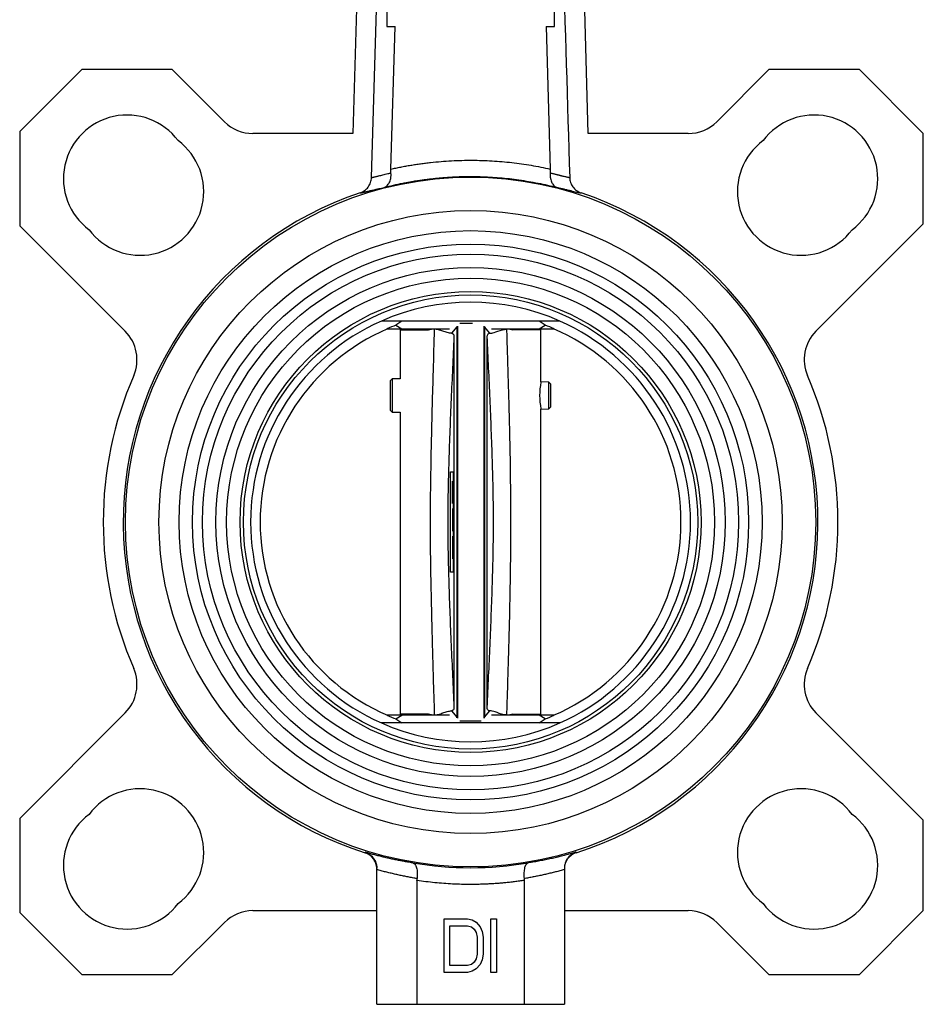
# Model space of a CAD drawing. Header units: millimetres. Extents: x 358 to 1311, y -31 to 892.
# Tile 10 of 29: x 882 to 1017, y 278 to 425. Entities that reach past the tile are written whole.
import ezdxf

# ---------------------------------------------------------------- set-up
doc = ezdxf.new("R2010")
doc.units = ezdxf.units.MM

msp = doc.modelspace()

# ---------------------------------------------------------------- linework, layer by layer
at = {"color": 7, "linetype": 'Continuous', "lineweight": 25}
for p, q in [((933.49, 483.49), (931.4, 408.18)), ((966.5, 408.18), (964.41, 483.49)), ((936.45, 469.17), (936.45, 424.17)), ((961.45, 424.17), (961.45, 469.17)), ((936.45, 424.17), (937.69, 424.17)), ((937.06, 402.86), (937.69, 424.17)), ((960.21, 424.17), (960.84, 402.86)), ((960.21, 424.17), (961.45, 424.17)), ((890.94, 417.73), (881.66, 408.45)), ((904.44, 417.73), (890.94, 417.73)), ((912.22, 409.94), (904.44, 417.73)), ((993.47, 417.73), (985.68, 409.94)), ((1006.97, 417.73), (993.47, 417.73)), ((1016.51, 408.18), (1006.97, 417.73)), ((881.66, 408.45), (881.66, 394.41)), ((931.4, 408.18), (916.47, 408.18)), ((981.44, 408.18), (966.5, 408.18)), ((1016.51, 394.68), (1016.51, 408.18)), ((881.66, 394.41), (897.41, 378.66)), ((1000.49, 378.66), (1016.51, 394.68)), ((962.27, 380.17), (935.64, 380.17)), ((938.69, 380.17), (937.82, 379.57)), ((937.82, 379.57), (938.7, 379.02)), ((946.88, 379.32), (946.09, 378.35)), ((946.84, 379.42), (946.88, 379.32)), ((946.99, 379.43), (946.99, 320.9)), ((950.91, 379.43), (950.91, 320.9)), ((951.02, 379.32), (951.06, 379.42)), ((951.81, 378.35), (951.02, 379.32)), ((951.02, 379.32), (951.02, 321.01)), ((959.2, 379.02), (960.08, 379.57)), ((960.08, 379.57), (959.21, 380.17)), ((936.47, 379.02), (938.7, 379.02)), ((938.46, 379.02), (938.45, 378.87)), ((938.45, 378.87), (938.45, 371.53)), ((938.7, 379.02), (945.81, 379.02)), ((943.59, 378.97), (942.65, 378.87)), ((946.47, 377.83), (946.47, 322.5)), ((951.43, 322.5), (951.43, 377.83)), ((952.09, 379.02), (959.2, 379.02)), ((955.25, 378.87), (954.32, 378.97)), ((959.2, 379.02), (961.43, 379.02)), ((959.45, 378.87), (959.44, 379.02)), ((959.45, 371.09), (959.45, 378.87)), ((937.25, 371.55), (936.95, 371.26)), ((936.95, 371.26), (936.95, 366.85)), ((938.45, 371.53), (937.25, 371.55)), ((937.25, 371.55), (937.25, 366.55)), ((960.65, 371.06), (959.45, 371.09)), ((960.95, 370.75), (960.65, 371.06)), ((960.65, 367.05), (960.65, 371.06)), ((960.95, 369.05), (960.95, 370.75)), ((960.95, 367.35), (960.95, 369.05)), ((936.95, 366.85), (937.25, 366.55)), ((937.25, 366.55), (938.45, 366.58)), ((938.45, 366.58), (938.45, 321.47)), ((959.45, 367.02), (960.65, 367.05)), ((959.45, 321.47), (959.45, 367.02)), ((960.65, 367.05), (960.95, 367.35)), ((945.97, 357.67), (946.36, 357.67)), ((945.97, 342.67), (945.97, 357.67)), ((946.36, 357.67), (946.36, 342.67)), ((946.25, 356.1), (946.25, 356.29)), ((946.25, 355.82), (946.25, 356.1)), ((946.25, 355.35), (946.25, 355.82)), ((946.25, 354.88), (946.25, 355.35)), ((946.25, 354.32), (946.25, 354.88)), ((946.25, 353.85), (946.25, 354.32)), ((946.25, 353.38), (946.25, 353.85)), ((946.25, 353.1), (946.25, 353.38)), ((946.25, 352.92), (946.25, 353.1)), ((946.25, 352.17), (946.25, 348.79)), ((946.25, 348.04), (946.25, 347.95)), ((946.25, 347.95), (946.25, 347.85)), ((946.25, 347.85), (946.25, 347.67)), ((946.25, 347.67), (946.25, 347.38)), ((946.25, 347.38), (946.25, 346.92)), ((946.25, 346.92), (946.25, 346.35)), ((946.25, 346.35), (946.25, 345.79)), ((946.25, 345.79), (946.25, 345.32)), ((946.25, 345.32), (946.25, 345.04)), ((946.25, 345.04), (946.25, 344.85)), ((946.25, 344.85), (946.25, 344.76)), ((946.25, 344.76), (946.25, 344.67)), ((946.36, 342.67), (945.97, 342.67)), ((946.09, 321.98), (946.88, 321.01)), ((951.02, 321.01), (951.81, 321.98)), ((897.41, 321.67), (881.66, 305.92)), ((938.7, 321.32), (936.47, 321.32)), ((937.82, 320.77), (938.7, 321.32)), ((937.82, 320.77), (938.69, 320.17)), ((938.45, 321.47), (938.46, 321.32)), ((945.81, 321.32), (938.7, 321.32)), ((942.65, 321.47), (943.59, 321.36)), ((946.88, 321.01), (946.84, 320.91)), ((959.2, 321.32), (952.09, 321.32)), ((954.32, 321.36), (955.25, 321.47)), ((960.08, 320.77), (959.2, 321.32)), ((961.43, 321.32), (959.2, 321.32)), ((959.21, 320.17), (960.08, 320.77)), ((959.44, 321.32), (959.45, 321.47)), ((1016.51, 305.65), (1000.49, 321.67)), ((962.27, 320.17), (935.63, 320.17)), ((881.66, 305.92), (881.66, 291.88)), ((1016.51, 292.15), (1016.51, 305.65)), ((933.21, 300.78), (933.21, 300.88)), ((964.69, 300.88), (964.69, 300.78)), ((934.95, 278.17), (934.95, 298.29)), ((962.95, 298.29), (962.95, 278.17)), ((940.95, 296.65), (940.95, 278.17)), ((956.95, 296.65), (956.95, 278.17)), ((881.66, 291.88), (890.94, 282.6)), ((916.47, 292.15), (934.95, 292.15)), ((962.95, 292.15), (981.44, 292.15)), ((1006.97, 282.6), (1016.51, 292.15)), ((904.44, 282.6), (912.22, 290.39)), ((945, 290.93), (948.49, 290.93)), ((945, 282.93), (945, 290.93)), ((945.87, 289.9), (948.49, 289.9)), ((945.87, 283.95), (945.87, 289.9)), ((948.49, 290.93), (949.21, 290.76)), ((948.49, 289.9), (949.07, 289.73)), ((949.07, 289.73), (949.5, 289.39)), ((949.21, 290.76), (949.79, 290.41)), ((949.79, 290.41), (950.37, 289.73)), ((950.37, 289.73), (950.66, 289.05)), ((951.97, 290.93), (952.84, 290.93)), ((951.97, 282.93), (951.97, 290.93)), ((952.84, 290.93), (952.84, 282.93)), ((985.68, 290.39), (993.47, 282.6)), ((949.5, 289.39), (949.79, 288.88)), ((949.79, 288.88), (949.94, 288.2)), ((949.94, 288.2), (949.94, 285.65)), ((950.66, 289.05), (950.81, 288.2)), ((950.81, 288.2), (950.81, 285.65)), ((949.94, 285.65), (949.79, 284.97)), ((950.81, 285.65), (950.66, 284.8)), ((948.49, 283.95), (945.87, 283.95)), ((949.07, 284.12), (948.49, 283.95)), ((949.5, 284.46), (949.07, 284.12)), ((949.79, 284.97), (949.5, 284.46)), ((950.37, 284.12), (949.79, 283.44)), ((950.66, 284.8), (950.37, 284.12)), ((890.94, 282.6), (904.44, 282.6)), ((948.49, 282.93), (945, 282.93)), ((949.21, 283.1), (948.49, 282.93)), ((949.79, 283.44), (949.21, 283.1)), ((952.84, 282.93), (951.97, 282.93)), ((993.47, 282.6), (1006.97, 282.6)), ((934.95, 278.17), (940.95, 278.17)), ((940.95, 278.17), (956.95, 278.17)), ((956.95, 278.17), (962.95, 278.17))]:
    msp.add_line(p, q, dxfattribs=at)
at = {"color": 8, "linetype": 'Continuous', "lineweight": 25}
for p, q in [((938.45, 378.87), (942.65, 378.87)), ((942.65, 378.87), (943.27, 379.02)), ((954.62, 379.02), (955.25, 378.87)), ((959.45, 378.87), (955.25, 378.87)), ((942.65, 321.47), (938.45, 321.47)), ((943.28, 321.32), (942.65, 321.47)), ((955.25, 321.47), (954.63, 321.32)), ((955.25, 321.47), (959.45, 321.47))]:
    msp.add_line(p, q, dxfattribs=at)
at = {"color": 7, "linetype": 'Continuous', "lineweight": 25, "flags": 128}
for points in [[(934.16, 401.6), (935.02, 430.05), (935.92, 459.61), (936.78, 487.87)], [(946.88, 379.32), (946.88, 377.89), (946.88, 376.13), (946.88, 374.07), (946.88, 371.73), (946.88, 369.14), (946.88, 366.33), (946.88, 363.33), (946.88, 360.17), (946.88, 356.9), (946.88, 353.55), (946.88, 350.17), (946.88, 346.78), (946.88, 343.43), (946.88, 340.16), (946.88, 337), (946.88, 334), (946.88, 331.19), (946.88, 328.6), (946.88, 326.26), (946.88, 324.2), (946.88, 322.45), (946.88, 321.01)]]:
    msp.add_lwpolyline(points, dxfattribs=at)
at = {"color": 7, "linetype": 'Continuous', "lineweight": 25}
for radius in [51.5, 46.5, 43.5, 41.5, 40, 38, 36.4, 34.4, 33.9]:
    msp.add_circle((948.95, 350.17), radius, dxfattribs=at)
for centre, radius, start, end in [((897.69, 401.43), 9.5, 36.678, 233.322), ((1000.22, 401.43), 9.5, 306.678, 143.322), ((916.47, 414.18), 6, 225, 270), ((981.44, 414.18), 6, 270, 315), ((899.63, 399.49), 9.5, 216.678, 53.322), ((998.27, 399.49), 9.5, 126.678, 323.322), ((948.95, 350.17), 51.84, 108.5595, 252.3219), ((948.95, 350.17), 51.84, 287.6781, 71.4404), ((948.95, 350.17), 32.82, 66.0629, 113.9331), ((948.95, 350.17), 32.82, 113.9331, 246.0629), ((948.95, 350.17), 31.43, 110.7295, 113.3971), ((948.95, 350.17), 31.43, 66.6029, 69.2705), ((948.95, 350.17), 32.82, 293.9331, 66.0629), ((893.17, 374.41), 6, 336.5043, 45), ((948.95, 350.17), 31.4, 113.2502, 246.7498), ((948.95, 350.17), 31.4, 293.2502, 66.7498), ((1004.73, 374.41), 6, 135, 203.4957), ((948.95, 350.17), 54.82, 156.5043, 203.4957), ((948.95, 350.17), 54.82, 336.5043, 23.4957), ((969.85, 369.05), 10.59, 169.1157, 190.8843), ((893.17, 325.92), 6, 315, 23.4957), ((1004.73, 325.92), 6, 156.5043, 225), ((948.95, 350.17), 31.43, 246.6029, 249.2705), ((948.95, 350.17), 31.43, 290.7295, 293.3971), ((948.95, 350.17), 32.82, 246.0629, 293.9331), ((899.63, 300.84), 9.5, 306.678, 143.322), ((998.27, 300.84), 9.5, 36.678, 233.322), ((897.69, 298.9), 9.5, 126.678, 323.322), ((1000.22, 298.9), 9.5, 216.678, 53.322), ((948.95, 350.17), 51.61, 260.3866, 279.6134), ((916.47, 286.15), 6, 90, 135), ((981.44, 286.15), 6, 45, 90)]:
    msp.add_arc(centre, radius, start, end, dxfattribs=at)
for points, knots in [([(961.24, 483.71), (961.46, 476.57), (961.96, 460.46), (962.79, 433.09), (963.4, 412.86), (963.74, 401.6)], [0, 0, 0, 0, 0.2610718, 0.5885554, 1, 1, 1, 1]), ([(937.06, 402.86), (937.31, 402.91), (937.8, 403.02), (938.53, 403.17), (939.27, 403.31), (940.01, 403.44), (940.75, 403.56), (941.5, 403.67), (942.24, 403.76), (943.77, 403.94), (946.09, 404.13), (949.15, 404.21), (952.16, 404.11), (954.62, 403.9), (956.56, 403.65), (957.99, 403.43), (959.42, 403.17), (960.37, 402.96), (960.84, 402.86)], [0, 0, 0, 0, 0.031438, 0.062833, 0.094191, 0.125516, 0.156817, 0.188099, 0.219367, 0.250629, 0.381087, 0.509957, 0.633887, 0.757655, 0.818283, 0.878854, 0.939412, 1, 1, 1, 1]), ([(932.45, 399.31), (932.7, 399.39), (932.92, 399.5), (933.33, 399.8), (933.51, 399.98), (933.74, 400.29), (933.81, 400.39), (933.93, 400.62), (933.98, 400.73), (934.11, 401.09), (934.15, 401.35), (934.16, 401.6)], [0, 0, 0, 0, 0.25, 0.25, 0.5, 0.5, 0.625, 0.625, 0.75, 0.75, 1, 1, 1, 1]), ([(934.16, 401.6), (934.18, 401.6), (934.21, 401.61), (934.28, 401.62), (934.35, 401.63), (934.43, 401.65), (934.52, 401.67), (934.62, 401.69), (934.73, 401.72), (934.85, 401.75), (934.99, 401.78), (935.13, 401.81), (935.31, 401.86), (935.55, 401.92), (935.86, 402), (936.22, 402.09), (936.62, 402.18), (936.92, 402.25), (937.07, 402.29)], [0, 0, 0, 0, 0.047429, 0.095261, 0.143499, 0.192141, 0.24119, 0.290644, 0.340505, 0.390772, 0.441446, 0.492527, 0.544016, 0.627313, 0.714562, 0.805761, 0.900907, 1, 1, 1, 1]), ([(936.05, 400.12), (936.07, 400.12), (936.13, 400.14), (936.23, 400.18), (936.34, 400.25), (936.5, 400.37), (936.66, 400.56), (936.82, 400.82), (936.94, 401.11), (937.02, 401.41), (937.06, 401.67), (937.08, 401.87), (937.08, 402.08), (937.07, 402.22), (937.07, 402.29)], [0, 0, 0, 0, 0.03968, 0.0939384, 0.1634158, 0.2487972, 0.3898739, 0.4988161, 0.6303443, 0.7482833, 0.8141133, 0.8780523, 0.9400276, 1, 1, 1, 1]), ([(936.05, 400.12), (936.28, 400.18), (936.75, 400.29), (937.46, 400.46), (938.16, 400.62), (938.87, 400.76), (939.59, 400.9), (940.3, 401.03), (941.01, 401.14), (941.73, 401.25), (942.45, 401.35), (943.17, 401.43), (943.89, 401.51), (944.61, 401.57), (945.33, 401.63), (946.05, 401.68), (946.78, 401.71), (947.5, 401.74), (948.23, 401.75), (949.19, 401.76), (950.4, 401.74), (951.85, 401.68), (953.29, 401.58), (954.74, 401.44), (956.17, 401.25), (957.6, 401.03), (959.03, 400.77), (960.45, 400.47), (961.38, 400.23), (961.85, 400.12)], [0, 0, 0, 0, 0.027779, 0.055557, 0.083336, 0.111114, 0.138892, 0.166671, 0.194449, 0.222227, 0.250005, 0.277783, 0.305561, 0.333339, 0.361117, 0.388895, 0.416673, 0.444451, 0.472228, 0.500006, 0.555561, 0.611116, 0.666671, 0.722226, 0.777781, 0.833336, 0.88889, 0.944445, 1, 1, 1, 1]), ([(960.83, 402.29), (960.83, 402.25), (960.82, 402.15), (960.82, 402.01), (960.83, 401.87), (960.84, 401.74), (960.85, 401.6), (960.89, 401.39), (960.96, 401.11), (961.08, 400.82), (961.24, 400.56), (961.41, 400.36), (961.59, 400.23), (961.74, 400.15), (961.82, 400.13), (961.85, 400.12)], [0, 0, 0, 0, 0.03976, 0.080416, 0.121961, 0.164383, 0.20766, 0.251766, 0.36969, 0.501229, 0.610098, 0.751245, 0.861386, 0.943784, 1, 1, 1, 1]), ([(960.83, 402.29), (960.91, 402.27), (961.06, 402.24), (961.28, 402.18), (961.48, 402.13), (961.67, 402.09), (961.86, 402.04), (962.02, 402), (962.18, 401.96), (962.33, 401.92), (962.47, 401.89), (962.66, 401.84), (962.88, 401.79), (963.12, 401.73), (963.33, 401.68), (963.5, 401.64), (963.64, 401.62), (963.71, 401.61), (963.74, 401.6)], [0, 0, 0, 0, 0.0493731, 0.0977812, 0.1452242, 0.191702, 0.2372143, 0.281761, 0.3253418, 0.3679563, 0.4096045, 0.450286, 0.5454683, 0.6392232, 0.7315517, 0.8224556, 0.9119373, 1, 1, 1, 1]), ([(963.74, 401.6), (963.75, 401.35), (963.8, 401.1), (963.96, 400.62), (964.08, 400.39), (964.31, 400.09), (964.39, 399.99), (964.57, 399.81), (964.67, 399.73), (964.98, 399.51), (965.21, 399.39), (965.45, 399.31)], [0, 0, 0, 0, 0.25, 0.25, 0.5, 0.5, 0.625, 0.625, 0.75, 0.75, 1, 1, 1, 1]), ([(932.45, 399.31), (932.47, 399.31), (932.5, 399.31), (932.56, 399.32), (932.63, 399.33), (932.71, 399.35), (932.8, 399.36), (932.89, 399.38), (933, 399.41), (933.11, 399.43), (933.23, 399.46), (933.36, 399.49), (933.6, 399.55), (933.97, 399.64), (934.45, 399.75), (934.88, 399.85), (935.25, 399.94), (935.63, 400.02), (935.91, 400.09), (936.05, 400.12)], [0, 0, 0, 0, 0.041989, 0.083932, 0.125841, 0.167723, 0.20959, 0.251449, 0.293312, 0.335187, 0.377085, 0.419013, 0.460983, 0.589147, 0.718231, 0.788742, 0.859178, 0.929583, 1, 1, 1, 1]), ([(961.85, 400.12), (961.94, 400.1), (962.12, 400.06), (962.38, 400), (962.63, 399.94), (962.87, 399.89), (963.22, 399.8), (963.66, 399.7), (964.16, 399.58), (964.59, 399.48), (964.89, 399.41), (965.11, 399.36), (965.25, 399.34), (965.36, 399.32), (965.42, 399.31), (965.45, 399.31)], [0, 0, 0, 0, 0.04521, 0.090521, 0.135946, 0.181495, 0.227181, 0.346404, 0.463967, 0.590706, 0.718767, 0.789374, 0.859752, 0.929946, 1, 1, 1, 1]), ([(947.36, 379.87), (947.48, 379.87), (947.69, 379.87), (948.16, 379.87), (948.57, 379.87), (948.89, 379.87), (949.13, 379.87), (949.24, 379.87), (949.25, 379.87)], [0, 0, 0, 0, 0.314709, 0.595063, 0.728674, 0.854529, 0.981689, 1, 1, 1, 1]), ([(943.59, 321.36), (943.53, 323.22), (943.43, 326.64), (943.29, 331.35), (943.18, 335.72), (943.08, 339.95), (943, 344.41), (942.96, 348.8), (942.97, 353.39), (943.04, 358.17), (943.14, 362.96), (943.26, 367.83), (943.41, 373.09), (943.52, 376.89), (943.59, 378.97)], [0, 0, 0, 0, 0.096732, 0.178425, 0.24508, 0.32412, 0.399114, 0.477297, 0.552509, 0.638146, 0.72611, 0.802103, 0.89152, 1, 1, 1, 1]), ([(946.09, 378.35), (945.9, 378.37), (945.56, 378.41), (944.86, 378.63), (944.23, 378.9), (943.78, 378.95), (943.59, 378.97)], [0, 0, 0, 0, 0.334372, 0.604743, 0.825093, 1, 1, 1, 1]), ([(946.47, 377.83), (946.33, 374.73), (946.04, 368.55), (945.67, 359.34), (945.48, 350.17), (945.67, 340.99), (946.04, 331.78), (946.33, 325.6), (946.47, 322.5)], [0, 0, 0, 0, 0.1682243, 0.3349622, 0.5, 0.6650369, 0.8317748, 1, 1, 1, 1]), ([(946.09, 378.35), (946.2, 378.32), (946.43, 378.27), (946.46, 377.97), (946.47, 377.83)], [0, 0, 0, 0, 0.502376, 1, 1, 1, 1]), ([(951.43, 377.83), (951.45, 378), (951.48, 378.29), (951.71, 378.33), (951.81, 378.35)], [0, 0, 0, 0, 0.577442, 1, 1, 1, 1]), ([(951.43, 322.5), (951.58, 325.6), (951.86, 331.78), (952.24, 340.99), (952.43, 350.17), (952.24, 359.34), (951.86, 368.55), (951.58, 374.73), (951.43, 377.83)], [0, 0, 0, 0, 0.168224, 0.334962, 0.5, 0.665037, 0.831775, 1, 1, 1, 1]), ([(951.81, 378.35), (952.01, 378.37), (952.48, 378.41), (953.39, 378.85), (954.12, 378.94), (954.32, 378.97)], [0, 0, 0, 0, 0.347742, 0.82241, 1, 1, 1, 1]), ([(954.32, 378.97), (954.33, 378.67), (954.35, 377.79), (954.4, 376.24), (954.45, 374.46), (954.5, 372.83), (954.55, 371.32), (954.59, 369.82), (954.65, 367.88), (954.7, 365.65), (954.77, 363.06), (954.85, 359.11), (954.92, 353.78), (954.92, 347.09), (954.84, 340.3), (954.72, 335.19), (954.63, 331.73), (954.58, 330.06), (954.53, 328.4), (954.48, 326.61), (954.42, 324.63), (954.36, 322.82), (954.33, 321.72), (954.32, 321.36)], [0, 0, 0, 0, 0.0156412, 0.0455159, 0.0810103, 0.1081232, 0.1306831, 0.1594132, 0.1864798, 0.2317816, 0.2753621, 0.3215299, 0.4375101, 0.5529956, 0.6695312, 0.7908463, 0.8193486, 0.8498483, 0.8778999, 0.9055554, 0.9430274, 0.9812263, 1, 1, 1, 1]), ([(943.59, 321.36), (943.78, 321.38), (944.23, 321.43), (944.86, 321.7), (945.56, 321.92), (945.9, 321.96), (946.09, 321.98)], [0, 0, 0, 0, 0.174922, 0.395269, 0.66564, 1, 1, 1, 1]), ([(946.47, 322.5), (946.46, 322.36), (946.43, 322.06), (946.2, 322.01), (946.09, 321.98)], [0, 0, 0, 0, 0.497983, 1, 1, 1, 1]), ([(951.81, 321.98), (951.68, 322.02), (951.46, 322.08), (951.44, 322.38), (951.43, 322.5)], [0, 0, 0, 0, 0.575986, 1, 1, 1, 1]), ([(954.32, 321.36), (954.19, 321.37), (953.54, 321.41), (952.58, 321.9), (952.06, 321.96), (951.81, 321.98)], [0, 0, 0, 0, 0.11224, 0.57702, 1, 1, 1, 1]), ([(947.36, 320.47), (947.48, 320.47), (947.67, 320.47), (948.12, 320.47), (948.55, 320.47), (948.99, 320.47), (949.43, 320.47), (949.93, 320.47), (950.32, 320.47), (950.49, 320.47), (950.54, 320.47)], [0, 0, 0, 0, 0.183132, 0.303564, 0.424939, 0.515926, 0.606958, 0.726394, 0.918709, 1, 1, 1, 1]), ([(951.04, 320.9), (951.03, 320.92), (951.02, 320.95), (951.02, 320.99), (951.02, 321.01)], [0, 0, 0, 0, 0.444038, 1, 1, 1, 1]), ([(940.33, 299.28), (940.09, 299.32), (939.61, 299.4), (938.91, 299.52), (938.21, 299.65), (937.53, 299.78), (936.87, 299.93), (936.22, 300.07), (935.59, 300.23), (934.98, 300.39), (934.37, 300.55), (933.79, 300.71), (933.4, 300.83), (933.21, 300.88)], [0, 0, 0, 0, 0.100997, 0.199978, 0.296943, 0.39189, 0.484819, 0.575731, 0.664624, 0.751498, 0.836352, 0.919186, 1, 1, 1, 1]), ([(933.21, 300.88), (933.25, 300.87), (933.32, 300.84), (933.44, 300.8), (933.58, 300.73), (933.73, 300.65), (933.95, 300.5), (934.2, 300.29), (934.46, 299.99), (934.67, 299.66), (934.81, 299.33), (934.9, 299.02), (934.94, 298.75), (934.95, 298.57), (934.95, 298.48)], [0, 0, 0, 0, 0.035915, 0.077392, 0.124581, 0.186532, 0.249313, 0.382927, 0.499225, 0.629636, 0.749062, 0.835446, 0.91918, 1, 1, 1, 1]), ([(934.95, 298.39), (934.95, 298.66), (934.91, 298.92), (934.75, 299.42), (934.63, 299.66), (934.16, 300.29), (933.72, 300.62), (933.21, 300.78)], [0, 0, 0, 0, 0.25, 0.25, 0.5, 0.5, 1, 1, 1, 1]), ([(964.69, 300.88), (964.46, 300.81), (963.98, 300.67), (963.26, 300.47), (962.52, 300.28), (961.75, 300.09), (960.96, 299.91), (960.14, 299.74), (959.3, 299.57), (958.45, 299.42), (957.86, 299.33), (957.57, 299.28)], [0, 0, 0, 0, 0.099045, 0.201108, 0.306189, 0.414287, 0.525401, 0.63953, 0.756674, 0.876831, 1, 1, 1, 1]), ([(964.69, 300.88), (964.65, 300.87), (964.53, 300.82), (964.29, 300.72), (963.99, 300.54), (963.7, 300.29), (963.44, 299.98), (963.23, 299.66), (963.09, 299.33), (963.01, 299.02), (962.96, 298.75), (962.95, 298.57), (962.95, 298.48)], [0, 0, 0, 0, 0.044316, 0.1265171, 0.2492448, 0.3874063, 0.4991748, 0.629574, 0.7490374, 0.8352682, 0.9190168, 1, 1, 1, 1]), ([(964.69, 300.78), (964.44, 300.7), (964.21, 300.58), (963.78, 300.27), (963.59, 300.08), (963.12, 299.45), (962.95, 298.93), (962.95, 298.39)], [0, 0, 0, 0, 0.25, 0.25, 0.5, 0.5, 1, 1, 1, 1]), ([(934.95, 298.29), (934.95, 298.32), (934.95, 298.38), (934.95, 298.45), (934.95, 298.48)], [0, 0, 0, 0, 0.501571, 1, 1, 1, 1]), ([(940.33, 299.28), (940.35, 299.28), (940.38, 299.27), (940.44, 299.25), (940.52, 299.2), (940.59, 299.14), (940.69, 299.02), (940.79, 298.85), (940.89, 298.56), (940.96, 298.23), (941, 297.9), (941, 297.61), (941, 297.39), (940.99, 297.16), (940.97, 297.01), (940.97, 296.93)], [0, 0, 0, 0, 0.035235, 0.076593, 0.124297, 0.208719, 0.248818, 0.385154, 0.49867, 0.628403, 0.748474, 0.812741, 0.876219, 0.938702, 1, 1, 1, 1]), ([(957.57, 299.28), (957.55, 299.28), (957.51, 299.27), (957.45, 299.24), (957.4, 299.21), (957.36, 299.18), (957.32, 299.14), (957.28, 299.1), (957.21, 299.02), (957.12, 298.86), (957.01, 298.57), (956.94, 298.23), (956.91, 297.9), (956.9, 297.62), (956.9, 297.39), (956.91, 297.16), (956.93, 297.01), (956.94, 296.93)], [0, 0, 0, 0, 0.0455815, 0.0878185, 0.1267115, 0.1622607, 0.194466, 0.2233273, 0.2488445, 0.3805697, 0.4986911, 0.6270963, 0.7484859, 0.8123271, 0.8754726, 0.9380022, 1, 1, 1, 1]), ([(962.95, 298.48), (962.95, 298.45), (962.95, 298.38), (962.95, 298.32), (962.95, 298.29)], [0, 0, 0, 0, 0.4984243, 1, 1, 1, 1]), ([(940.97, 296.93), (940.74, 296.97), (940.29, 297.05), (939.62, 297.17), (938.95, 297.31), (938.27, 297.45), (937.61, 297.6), (936.94, 297.76), (936.28, 297.92), (935.61, 298.1), (935.17, 298.22), (934.95, 298.29)], [0, 0, 0, 0, 0.111744, 0.223309, 0.334702, 0.445934, 0.557014, 0.667951, 0.778754, 0.889434, 1, 1, 1, 1]), ([(962.95, 298.29), (962.73, 298.22), (962.29, 298.1), (961.63, 297.92), (960.96, 297.76), (960.3, 297.6), (959.63, 297.45), (958.96, 297.31), (958.29, 297.17), (957.61, 297.05), (957.16, 296.97), (956.94, 296.93)], [0, 0, 0, 0, 0.110562, 0.221239, 0.33204, 0.442976, 0.554056, 0.665289, 0.776684, 0.888252, 1, 1, 1, 1]), ([(956.95, 296.65), (956.71, 296.62), (956.23, 296.55), (955.5, 296.46), (954.78, 296.37), (954.05, 296.3), (953.33, 296.24), (952.6, 296.18), (951.87, 296.14), (951.14, 296.1), (950.41, 296.08), (949.68, 296.06), (948.75, 296.06), (947.61, 296.07), (946.27, 296.12), (944.94, 296.2), (943.61, 296.32), (942.28, 296.47), (941.39, 296.59), (940.95, 296.65)], [0, 0, 0, 0, 0.045514, 0.090992, 0.136441, 0.18187, 0.227287, 0.272701, 0.318119, 0.36355, 0.409002, 0.454485, 0.500004, 0.583417, 0.66673, 0.749994, 0.833259, 0.916578, 1, 1, 1, 1])]:
    msp.add_open_spline(points, degree=3, knots=knots, dxfattribs=at)
for points in [[(937.07, 402.29), (937.06, 402.48), (937.06, 402.67), (937.06, 402.86)], [(960.84, 402.86), (960.85, 402.67), (960.84, 402.48), (960.83, 402.29)], [(940.95, 296.65), (940.95, 296.75), (940.96, 296.84), (940.97, 296.93)], [(956.94, 296.93), (956.95, 296.84), (956.95, 296.75), (956.95, 296.65)]]:
    msp.add_open_spline(points, degree=3, dxfattribs=at)

doc.saveas('drawing.dxf')
